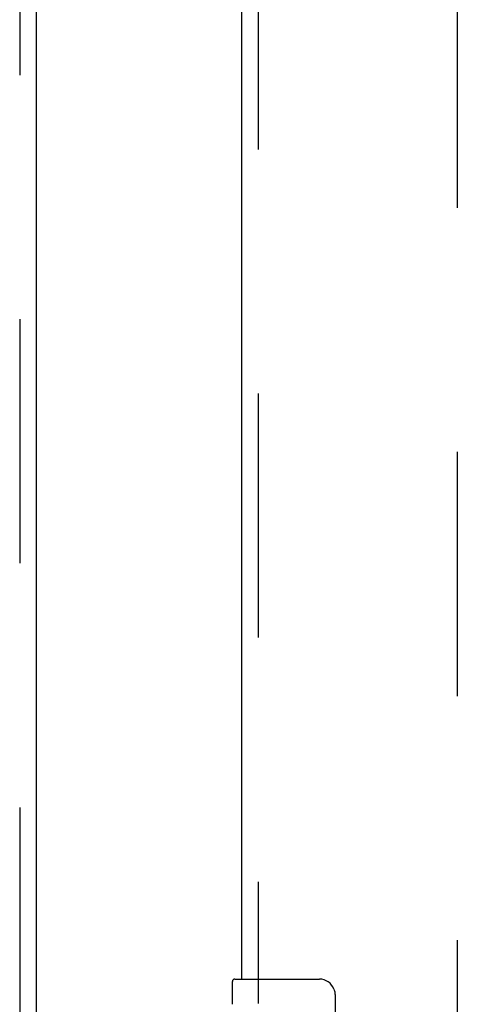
# Model space of a CAD drawing. Header units: inches. Extents: x 0 to 283, y 0 to 183.
# Tile 17 of 79: x 88.53 to 91.32, y 90.89 to 97.18. Entities that reach past the tile are written whole.
import ezdxf

# ---------------------------------------------------------------- set-up
doc = ezdxf.new("R2010")
doc.units = ezdxf.units.IN
doc.header["$LTSCALE"] = 15.583333
doc.header["$MEASUREMENT"] = 0
doc.linetypes.add('HIDDEN', pattern=[0.2, 0.1, -0.1])
for name, color, linetype in [('DEFAULT_2', 8, 'HIDDEN'), ('MAIN_DOOR_ASSEMBLY', 7, 'CONTINUOUS'), ('SECONDARY_DOOR_ASSEMBLY', 7, 'CONTINUOUS')]:
    doc.layers.add(name, color=color, linetype=linetype)

msp = doc.modelspace()

# ---------------------------------------------------------------- linework, layer by layer
at = {"layer": 'DEFAULT_2', "color": 8, "linetype": 'HIDDEN'}
msp.add_line((91.325, 134.9368), (91.325, 66.3398), dxfattribs=at)
at = {"layer": 'MAIN_DOOR_ASSEMBLY', "color": 8, "linetype": 'HIDDEN'}
msp.add_line((90.054, 110.3766), (90.054, 90.8999), dxfattribs=at)
at = {"layer": 'MAIN_DOOR_ASSEMBLY', "color": 3, "linetype": 'Continuous'}
msp.add_line((89.95, 91.0549), (89.95, 110.2216), dxfattribs=at)
at = {"layer": 'MAIN_DOOR_ASSEMBLY', "color": 7, "linetype": 'Continuous'}
for p, q in [((89.89, 90.8943), (89.89, 91.0399)), ((89.905, 91.0549), (90.445, 91.0549)), ((90.5449, 90.9549), (90.5449, 90.1549))]:
    msp.add_line(p, q, dxfattribs=at)
msp.add_lwpolyline([(90.5382, 90.9911), (90.5402, 90.9854), (90.5419, 90.9796), (90.5432, 90.9736), (90.5441, 90.9675), (90.5447, 90.9612), (90.5449, 90.9549)], dxfattribs=at)
for centre, radius, start, end in [((89.905, 91.0399), 0.015, 90, 180), ((90.445, 90.9549), 0.1, 21.19986, 90)]:
    msp.add_arc(centre, radius, start, end, dxfattribs=at)
at = {"layer": 'SECONDARY_DOOR_ASSEMBLY', "color": 8, "linetype": 'HIDDEN'}
msp.add_line((88.5335, 135.7843), (88.5335, 65.4923), dxfattribs=at)
at = {"layer": 'SECONDARY_DOOR_ASSEMBLY', "color": 3, "linetype": 'Continuous'}
msp.add_line((88.6375, 135.7843), (88.6375, 65.4923), dxfattribs=at)

doc.saveas('drawing.dxf')
